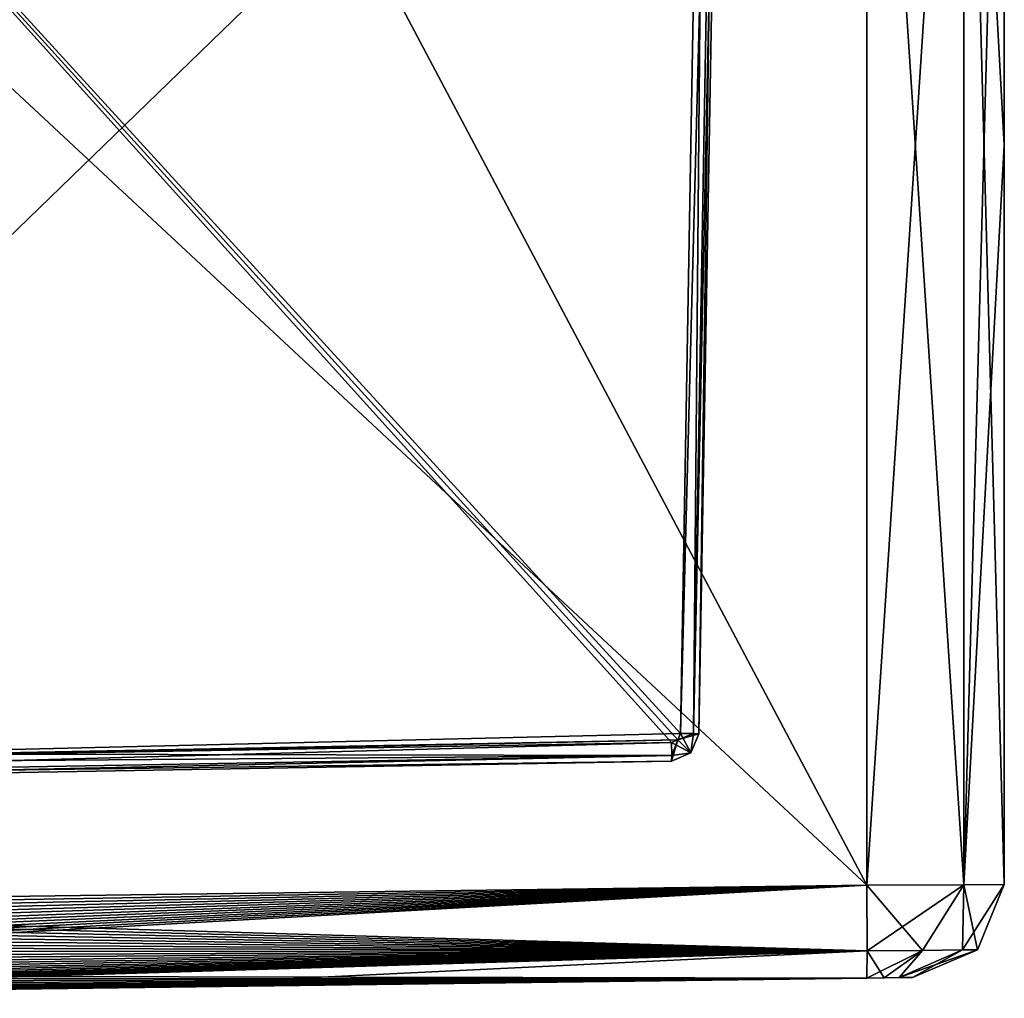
# Model space of a CAD drawing. Header units: metres. Extents: x 59 to 135, y -85 to 126.
# Tile 4 of 16: x 81 to 92, y -71 to -60. Entities that reach past the tile are written whole.
import ezdxf

# ---------------------------------------------------------------- set-up
doc = ezdxf.new("R2010")
doc.units = ezdxf.units.M
doc.layers.add('solid_509302', color=7, linetype='CONTINUOUS')

msp = doc.modelspace()

# ---------------------------------------------------------------- linework, layer by layer
at = {"layer": 'solid_509302'}
for points in [[(91.499176, -69.770836, -0.640597), (91.498352, -69.770851, -1.281194), (91.5, -38)], [(91.49836, -61.806351, -1.281194), (91.5, -38), (91.498352, -69.770851, -1.281194)], [(91.49836, -61.806351, -1.281194), (91.49836, -53.841866, -1.281194), (91.5, -38)], [(91.49836, -53.841866, 1.281194), (91.499992, -69.770828, 0), (91.5, -38)], [(91.499176, -69.770836, -0.640597), (91.5, -38), (91.499992, -69.770828, 0)], [(73.246506, -51.987816, -1.496133), (88.013847, -68.141876, -1.238369), (88.295883, -51.984005, -1.233446)], [(73.246506, -51.987816, 1.496133), (88.295883, -51.984005, 1.233446), (88.013847, -68.141876, 1.238369)], [(73.246506, -51.987816, -1.496133), (73.448257, -68.492645, -1.492612), (88.013847, -68.141876, -1.238369)], [(73.246506, -51.987816, 1.496133), (87.915611, -68.240112, 1.240083), (80.681931, -68.366379, 1.366348)], [(73.246506, -51.987816, 1.496133), (87.984543, -68.210808, 1.23888), (87.915611, -68.240112, 1.240083)], [(73.246506, -51.987816, 1.496133), (88.013847, -68.141876, 1.238369), (87.984543, -68.210808, 1.23888)], [(88.013847, -68.141876, -1.238369), (88.152985, -68.144318, -1.178582), (88.295883, -51.984005, -1.233446)], [(88.013847, -68.141876, 1.238369), (88.295883, -51.984005, 1.233446), (88.43502, -51.986454, 1.173659)], [(88.152992, -68.144318, 1.178579), (88.013847, -68.141876, 1.238369), (88.43502, -51.986454, 1.173659)], [(88.152985, -68.144318, -1.178582), (88.435028, -51.986454, -1.173656), (88.295883, -51.984005, -1.233446)], [(88.152985, -68.144318, -1.178582), (88.210327, -68.145363, -1.038399), (88.435028, -51.986454, -1.173656)], [(88.152992, -68.144318, 1.178579), (88.43502, -51.986454, 1.173659), (88.492363, -51.987495, 1.033476)], [(88.152992, -68.144318, 1.178579), (88.492363, -51.987495, 1.033476), (88.210327, -68.145363, 1.038399)], [(88.210327, -68.145363, -1.038399), (88.492363, -51.987495, -1.033476), (88.435028, -51.986454, -1.173656)], [(88.492363, -51.987495, 1.033476), (88.492363, -51.987495, -1.033476), (88.210327, -68.145363, -1.038399)], [(88.210327, -68.145363, 1.038399), (88.492363, -51.987495, 1.033476), (88.210327, -68.145363, -1.038399)], [(73.349998, -69.995506, -2.995418), (81.683922, -54.040886, -2.886321), (90.017998, -53.841866, -2.777222)], [(73.349998, -69.995506, -2.995418), (90.017998, -53.841866, -2.777222), (90.017998, -69.777306, -2.777222)], [(90.017998, -69.777306, 2.777222), (90.017998, -53.841866, 2.777222), (81.683922, -54.040886, 2.886321)], [(90.017998, -69.777306, -2.777222), (90.017998, -53.841866, -2.777222), (91.064598, -53.841866, -2.332409)], [(91.064636, -69.772873, -2.332368), (90.017998, -69.777306, -2.777222), (91.064598, -53.841866, -2.332409)], [(91.064636, -69.772873, 2.332368), (91.064598, -53.841866, 2.332409), (90.017998, -53.841866, 2.777222)], [(91.064636, -69.772873, 2.332368), (90.017998, -53.841866, 2.777222), (90.017998, -69.777306, 2.777222)], [(91.064636, -69.772873, -2.332368), (91.064598, -53.841866, -2.332409), (91.49836, -53.841866, -1.281194)], [(91.49836, -61.806358, 1.281194), (91.49836, -53.841866, 1.281194), (91.064598, -53.841866, 2.332409)], [(91.49836, -61.806358, 1.281194), (91.064598, -53.841866, 2.332409), (91.498352, -69.770851, 1.281194)], [(91.064636, -69.772873, 2.332368), (91.498352, -69.770851, 1.281194), (91.064598, -53.841866, 2.332409)], [(91.49836, -61.806351, -1.281194), (91.064636, -69.772873, -2.332368), (91.49836, -53.841866, -1.281194)], [(91.499176, -69.770836, 0.640597), (91.499992, -69.770828, 0), (91.49836, -53.841866, 1.281194)], [(91.49836, -61.806358, 1.281194), (91.499176, -69.770836, 0.640597), (91.49836, -53.841866, 1.281194)], [(73.349998, -69.995506, -2.995418), (73.349998, -54.239883, -2.995418), (81.683922, -54.040886, -2.886321)], [(90.017998, -69.777306, 2.777222), (81.683922, -54.040886, 2.886321), (73.349998, -54.239883, 2.995418)], [(73.349998, -69.995506, 2.995418), (90.017998, -69.777306, 2.777222), (73.349998, -54.239883, 2.995418)], [(91.49836, -61.806351, -1.281194), (91.498352, -69.770851, -1.281194), (91.064636, -69.772873, -2.332368)], [(91.49836, -61.806358, 1.281194), (91.498352, -69.770851, 1.281194), (91.499176, -69.770836, 0.640597)], [(87.984543, -68.210808, -1.23888), (88.013847, -68.141876, -1.238369), (73.448257, -68.492645, -1.492612)], [(87.984543, -68.210808, -1.23888), (88.152985, -68.144318, -1.178582), (88.013847, -68.141876, -1.238369)], [(87.984543, -68.210808, 1.23888), (88.013847, -68.141876, 1.238369), (88.122528, -68.352242, 1.038936)], [(87.984543, -68.210808, -1.23888), (88.210327, -68.145363, -1.038399), (88.152985, -68.144318, -1.178582)], [(87.984543, -68.210808, -1.23888), (88.122528, -68.352242, -1.038936), (88.210327, -68.145363, -1.038399)], [(88.122528, -68.352242, 1.038936), (88.013847, -68.141876, 1.238369), (88.152992, -68.144318, 1.178579)], [(88.122528, -68.352242, 1.038936), (88.152992, -68.144318, 1.178579), (88.210327, -68.145363, 1.038399)], [(88.210327, -68.145363, 1.038399), (88.210327, -68.145363, -1.038399), (88.122528, -68.352242, -1.038936)], [(88.122528, -68.352242, 1.038936), (88.210327, -68.145363, 1.038399), (88.122528, -68.352242, -1.038936)], [(87.984543, -68.210808, -1.23888), (73.448257, -68.492645, -1.492612), (80.681931, -68.366379, -1.366348)], [(73.449699, -68.634018, -1.434022), (87.917053, -68.381493, -1.181491), (87.915611, -68.240112, -1.240083)], [(80.681931, -68.366379, -1.366348), (73.449699, -68.634018, -1.434022), (87.915611, -68.240112, -1.240083)], [(87.984543, -68.210808, -1.23888), (80.681931, -68.366379, -1.366348), (87.915611, -68.240112, -1.240083)], [(80.681931, -68.366379, 1.366348), (87.915611, -68.240112, 1.240083), (87.917053, -68.381493, 1.181493)], [(87.984543, -68.210808, -1.23888), (87.915611, -68.240112, -1.240083), (88.122528, -68.352242, -1.038936)], [(87.984543, -68.210808, 1.23888), (87.915611, -68.440086, 1.040114), (87.917053, -68.381493, 1.181493)], [(87.984543, -68.210808, 1.23888), (88.122528, -68.352242, 1.038936), (87.915611, -68.440086, 1.040114)], [(87.984543, -68.210808, 1.23888), (87.917053, -68.381493, 1.181493), (87.915611, -68.240112, 1.240083)], [(88.122528, -68.352242, -1.038936), (87.915611, -68.240112, -1.240083), (87.917053, -68.381493, -1.181491)], [(73.448257, -68.492645, 1.492612), (80.681931, -68.366379, 1.366348), (87.917053, -68.381493, 1.181493)], [(73.448257, -68.692612, -1.292642), (87.915611, -68.440086, -1.040114), (87.917053, -68.381493, -1.181491)], [(73.449699, -68.634018, -1.434022), (73.448257, -68.692612, -1.292642), (87.917053, -68.381493, -1.181491)], [(73.449699, -68.634026, 1.434019), (73.448257, -68.492645, 1.492612), (87.917053, -68.381493, 1.181493)], [(73.449699, -68.634026, 1.434019), (87.917053, -68.381493, 1.181493), (87.915611, -68.440086, 1.040114)], [(88.122528, -68.352242, -1.038936), (87.917053, -68.381493, -1.181491), (87.915611, -68.440086, -1.040114)], [(88.122528, -68.352242, 1.038936), (88.122528, -68.352242, -1.038936), (87.915611, -68.440086, -1.040114)], [(88.122528, -68.352242, 1.038936), (87.915611, -68.440086, -1.040114), (87.915611, -68.440086, 1.040114)], [(87.915611, -68.440086, 1.040114), (87.915611, -68.440086, -1.040114), (73.448257, -68.692612, -1.292642)], [(87.915611, -68.440086, 1.040114), (73.448257, -68.692612, -1.292642), (73.448257, -68.692612, 1.292642)], [(73.449699, -68.634026, 1.434019), (87.915611, -68.440086, 1.040114), (73.448257, -68.692612, 1.292642)], [(73.34996, -70.254318, 2.961348), (73.349968, -70.316872, 2.942375), (90.017998, -69.777306, 2.777222)], [(73.34996, -70.190659, 2.976193), (73.34996, -70.254318, 2.961348), (90.017998, -69.777306, 2.777222)], [(73.349968, -70.12603, 2.986864), (73.34996, -70.190659, 2.976193), (90.017998, -69.777306, 2.777222)], [(73.349968, -70.316872, 2.942375), (73.349976, -70.378166, 2.919307), (90.017998, -69.777306, 2.777222)], [(73.349983, -70.060844, 2.993282), (73.349968, -70.12603, 2.986864), (90.017998, -69.777306, 2.777222)], [(73.349976, -70.378166, 2.919307), (73.349991, -70.437828, 2.892274), (90.017998, -69.777306, 2.777222)], [(73.349998, -69.995506, 2.995418), (73.349983, -70.060844, 2.993282), (90.017998, -69.777306, 2.777222)], [(73.349991, -70.437828, 2.892274), (73.350006, -70.495476, 2.861459), (90.017998, -69.777306, 2.777222)], [(73.349998, -69.995506, -2.995418), (90.017998, -69.777306, -2.777222), (90.023415, -70.484352, -2.484234)], [(73.350006, -70.495476, 2.861459), (73.350014, -70.550987, 2.826943), (90.017998, -69.777306, 2.777222)], [(73.350014, -70.550987, 2.826943), (73.350029, -70.604233, 2.788794), (90.017998, -69.777306, 2.777222)], [(73.350029, -70.654854, 2.747244), (73.350037, -70.70256, 2.70256), (90.017998, -69.777306, 2.777222)], [(73.350029, -70.604233, 2.788794), (73.350029, -70.654854, 2.747244), (90.017998, -69.777306, 2.777222)], [(73.350037, -70.70256, 2.70256), (90.023415, -70.484352, 2.484234), (90.017998, -69.777306, 2.777222)], [(91.064636, -69.772873, -2.332368), (90.023415, -70.484352, -2.484234), (90.017998, -69.777306, -2.777222)], [(90.617744, -70.478798, 2.315962), (91.064636, -69.772873, 2.332368), (90.017998, -69.777306, 2.777222)], [(90.617744, -70.478798, 2.315962), (90.017998, -69.777306, 2.777222), (90.023415, -70.484352, 2.484234)], [(90.617744, -70.478798, -2.315962), (90.023415, -70.484352, -2.484234), (91.064636, -69.772873, -2.332368)], [(91.050674, -70.474792, -1.876473), (90.617744, -70.478798, -2.315962), (91.064636, -69.772873, -2.332368)], [(90.617744, -70.478798, 2.315962), (91.050674, -70.474792, 1.876473), (91.064636, -69.772873, 2.332368)], [(91.050674, -70.474792, -1.876473), (91.498352, -69.770851, -1.281194), (91.210014, -70.473366, -1.280432)], [(91.050674, -70.474792, -1.876473), (91.064636, -69.772873, -2.332368), (91.498352, -69.770851, -1.281194)], [(91.050674, -70.474792, 1.876473), (91.210014, -70.473366, 1.280432), (91.064636, -69.772873, 2.332368)], [(91.064636, -69.772873, 2.332368), (91.210014, -70.473366, 1.280432), (91.498352, -69.770851, 1.281194)], [(91.210014, -70.473366, 1.280432), (91.211716, -70.473289), (91.499992, -69.770828, 0)], [(91.210014, -70.473366, 1.280432), (91.499992, -69.770828, 0), (91.499176, -69.770836, 0.640597)], [(91.210014, -70.473366, 1.280432), (91.499176, -69.770836, 0.640597), (91.498352, -69.770851, 1.281194)], [(91.211716, -70.473289), (91.210014, -70.473366, -1.280432), (91.498352, -69.770851, -1.281194)], [(91.499176, -69.770836, -0.640597), (91.499992, -69.770828, 0), (91.211716, -70.473289)], [(91.499176, -69.770836, -0.640597), (91.211716, -70.473289), (91.498352, -69.770851, -1.281194)], [(73.349983, -70.060844, -2.993282), (73.349998, -69.995506, -2.995418), (90.023415, -70.484352, -2.484234)], [(73.349968, -70.12603, -2.986864), (73.349983, -70.060844, -2.993282), (90.023415, -70.484352, -2.484234)], [(73.349953, -70.190659, -2.976193), (73.349968, -70.12603, -2.986864), (90.023415, -70.484352, -2.484234)], [(73.34996, -70.254318, -2.961348), (73.349953, -70.190659, -2.976193), (90.023415, -70.484352, -2.484234)], [(73.34996, -70.316872, -2.942375), (73.34996, -70.254318, -2.961348), (90.023415, -70.484352, -2.484234)], [(73.349976, -70.378166, -2.919307), (73.34996, -70.316872, -2.942375), (90.023415, -70.484352, -2.484234)], [(73.349991, -70.437828, -2.892274), (73.349976, -70.378166, -2.919307), (90.023415, -70.484352, -2.484234)], [(73.34996, -70.976196, 2.190655), (73.349968, -70.986862, 2.126033), (90.023415, -70.484352, 2.484234)], [(73.34996, -70.961349, 2.254317), (73.34996, -70.976196, 2.190655), (90.023415, -70.484352, 2.484234)], [(73.349968, -70.942375, 2.316871), (73.34996, -70.961349, 2.254317), (90.023415, -70.484352, 2.484234)], [(73.349968, -70.986862, 2.126033), (73.349983, -70.993279, 2.060842), (90.023415, -70.484352, 2.484234)], [(73.349976, -70.919304, 2.378169), (73.349968, -70.942375, 2.316871), (90.023415, -70.484352, 2.484234)], [(73.349991, -70.892273, 2.43783), (73.349976, -70.919304, 2.378169), (90.023415, -70.484352, 2.484234)], [(73.349983, -70.993279, 2.060842), (73.349998, -70.995415, 1.995504), (90.023415, -70.484352, 2.484234)], [(73.349998, -70.495476, -2.861459), (73.349991, -70.437828, -2.892274), (90.023415, -70.484352, -2.484234)], [(73.350006, -70.861458, 2.495478), (73.349991, -70.892273, 2.43783), (90.023415, -70.484352, 2.484234)], [(73.350014, -70.550987, -2.826943), (73.349998, -70.495476, -2.861459), (90.023415, -70.484352, -2.484234)], [(73.349998, -70.995415, 1.995504), (81.68399, -70.886322, 1.886406), (90.023415, -70.484352, 2.484234)], [(73.350014, -70.826942, 2.550988), (73.350006, -70.861458, 2.495478), (90.023415, -70.484352, 2.484234)], [(73.350021, -70.604233, -2.788794), (73.350014, -70.550987, -2.826943), (90.023415, -70.484352, -2.484234)], [(73.350029, -70.788795, 2.604229), (73.350014, -70.826942, 2.550988), (90.023415, -70.484352, 2.484234)], [(73.350029, -70.654854, -2.747244), (73.350021, -70.604233, -2.788794), (90.023415, -70.484352, -2.484234)], [(73.350029, -70.747246, -2.654854), (90.023415, -70.484352, -2.484234), (90.017982, -70.777222, -1.777308)], [(73.350029, -70.70256, -2.70256), (73.350029, -70.654854, -2.747244), (90.023415, -70.484352, -2.484234)], [(73.350029, -70.747246, -2.654854), (73.350029, -70.70256, -2.70256), (90.023415, -70.484352, -2.484234)], [(73.350029, -70.747246, 2.654854), (73.350029, -70.788795, 2.604229), (90.023415, -70.484352, 2.484234)], [(73.350037, -70.70256, 2.70256), (73.350029, -70.747246, 2.654854), (90.023415, -70.484352, 2.484234)], [(81.68399, -70.886322, 1.886406), (90.017982, -70.777222, 1.777308), (90.023415, -70.484352, 2.484234)], [(90.617744, -70.478798, -2.315962), (90.017982, -70.777222, -1.777308), (90.023415, -70.484352, -2.484234)], [(90.206146, -70.774757, -1.737756), (90.017982, -70.777222, -1.777308), (90.617744, -70.478798, -2.315962)], [(90.206146, -70.774757, 1.737756), (90.023415, -70.484352, 2.484234), (90.017982, -70.777222, 1.777308)], [(90.206146, -70.774757, 1.737756), (90.617744, -70.478798, 2.315962), (90.023415, -70.484352, 2.484234)], [(90.367386, -70.772652, -1.628164), (90.206146, -70.774757, -1.737756), (90.617744, -70.478798, -2.315962)], [(90.206146, -70.774757, 1.737756), (90.367386, -70.772652, 1.628163), (90.617744, -70.478798, 2.315962)], [(90.367386, -70.772652, -1.628164), (91.210014, -70.473366, -1.280432), (90.512268, -70.770752, -1.273508)], [(90.367386, -70.772652, -1.628164), (91.050674, -70.474792, -1.876473), (91.210014, -70.473366, -1.280432)], [(90.367386, -70.772652, -1.628164), (90.617744, -70.478798, -2.315962), (91.050674, -70.474792, -1.876473)], [(90.367386, -70.772652, 1.628163), (90.512268, -70.770752, 1.273508), (91.050674, -70.474792, 1.876473)], [(90.367386, -70.772652, 1.628163), (91.050674, -70.474792, 1.876473), (90.617744, -70.478798, 2.315962)], [(91.211716, -70.473289), (90.512268, -70.770752), (91.210014, -70.473366, -1.280432)], [(90.512276, -70.770752, 0.636912), (90.512268, -70.770752), (91.211716, -70.473289)], [(90.512268, -70.770752, 1.273508), (90.512276, -70.770752, 0.636912), (91.211716, -70.473289)], [(91.210014, -70.473366, 1.280432), (90.512268, -70.770752, 1.273508), (91.211716, -70.473289)], [(90.512276, -70.770752, -0.636912), (90.512268, -70.770752, -1.273508), (91.210014, -70.473366, -1.280432)], [(90.512268, -70.770752), (90.512276, -70.770752, -0.636912), (91.210014, -70.473366, -1.280432)], [(91.050674, -70.474792, 1.876473), (90.512268, -70.770752, 1.273508), (91.210014, -70.473366, 1.280432)], [(73.349953, -70.976196, -2.190655), (73.34996, -70.961349, -2.254317), (90.017982, -70.777222, -1.777308)], [(73.349968, -70.986862, -2.126033), (73.349953, -70.976196, -2.190655), (90.017982, -70.777222, -1.777308)], [(73.34996, -70.942375, -2.316871), (73.349976, -70.919304, -2.378169), (90.017982, -70.777222, -1.777308)], [(73.34996, -70.961349, -2.254317), (73.34996, -70.942375, -2.316871), (90.017982, -70.777222, -1.777308)], [(73.349983, -70.993279, -2.060842), (73.349968, -70.986862, -2.126033), (90.017982, -70.777222, -1.777308)], [(73.349976, -70.919304, -2.378169), (73.349991, -70.892273, -2.43783), (90.017982, -70.777222, -1.777308)], [(73.349983, -70.993279, -2.060842), (90.017982, -70.777222, -1.777308), (81.68399, -70.886322, -1.886406)], [(73.349991, -70.892273, -2.43783), (73.349998, -70.861458, -2.495478), (90.017982, -70.777222, -1.777308)], [(73.349998, -70.861458, -2.495478), (73.350014, -70.826942, -2.550988), (90.017982, -70.777222, -1.777308)], [(73.350014, -70.826942, -2.550988), (73.350021, -70.788795, -2.604229), (90.017982, -70.777222, -1.777308)], [(73.350021, -70.788795, -2.604229), (73.350029, -70.747246, -2.654854), (90.017982, -70.777222, -1.777308)], [(81.68399, -70.886322, 1.886406), (81.68399, -70.886322, -1.886406), (90.017982, -70.777222, -1.777308)], [(81.68399, -70.886322, 1.886406), (90.017982, -70.777222, -1.777308), (90.017982, -70.777222, 1.777308)], [(90.017982, -70.777222, 1.777308), (90.017982, -70.777222, -1.777308), (90.206146, -70.774757, -1.737756)], [(90.206146, -70.774757, 1.737756), (90.017982, -70.777222, 1.777308), (90.206146, -70.774757, -1.737756)], [(90.206146, -70.774757, 1.737756), (90.206146, -70.774757, -1.737756), (90.367386, -70.772652, -1.628164)], [(90.206146, -70.774757, 1.737756), (90.367386, -70.772652, -1.628164), (90.367386, -70.772652, 1.628163)], [(90.367386, -70.772652, 1.628163), (90.512268, -70.770752, -1.273508), (90.512276, -70.770752, -0.636912)], [(90.367386, -70.772652, 1.628163), (90.367386, -70.772652, -1.628164), (90.512268, -70.770752, -1.273508)], [(90.367386, -70.772652, 1.628163), (90.512276, -70.770752, -0.636912), (90.512268, -70.770752)], [(90.367386, -70.772652, 1.628163), (90.512268, -70.770752), (90.512276, -70.770752, 0.636912)], [(90.367386, -70.772652, 1.628163), (90.512276, -70.770752, 0.636912), (90.512268, -70.770752, 1.273508)], [(73.349983, -70.993279, -2.060842), (81.68399, -70.886322, -1.886406), (73.349998, -70.995415, -1.995504)], [(73.349998, -70.995415, 1.995504), (73.349998, -70.995415, -1.995504), (81.68399, -70.886322, -1.886406)], [(73.349998, -70.995415, 1.995504), (81.68399, -70.886322, -1.886406), (81.68399, -70.886322, 1.886406)]]:
    msp.add_3dface(points, dxfattribs=at)

doc.saveas('drawing.dxf')
